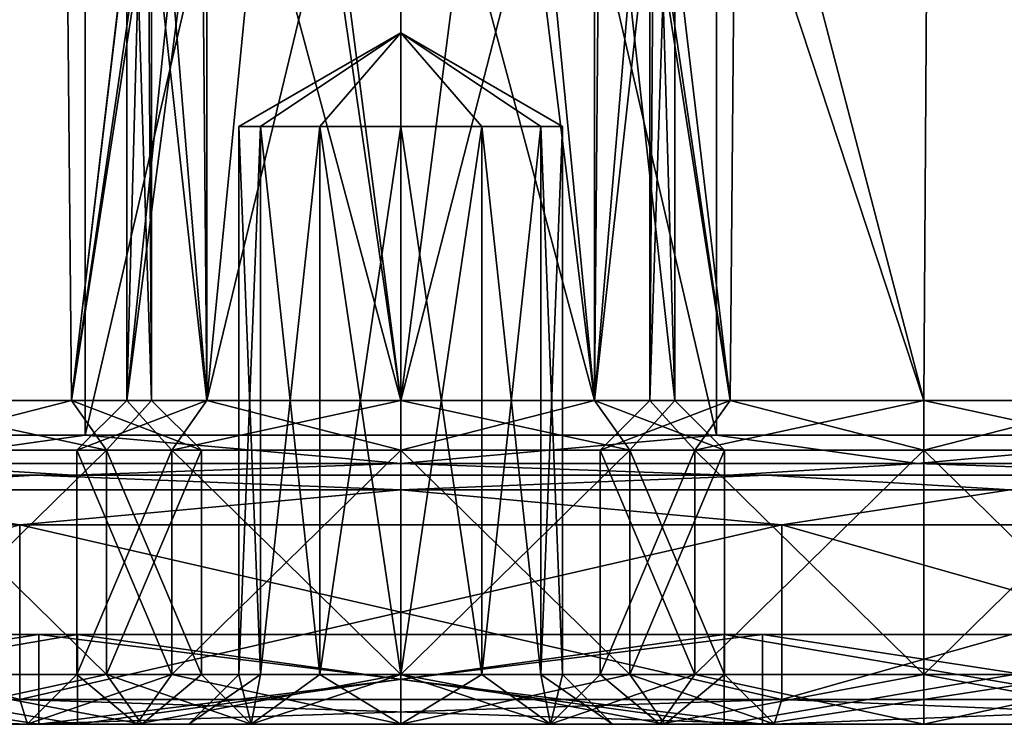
# Model space of a CAD drawing. Header units: millimetres. Extents: x -322 to 175, y 0 to 232.
# Tile 85 of 157: x 142 to 162, y 0 to 14. Entities that reach past the tile are written whole.
import ezdxf

# ---------------------------------------------------------------- set-up
doc = ezdxf.new("R2010")
doc.units = ezdxf.units.MM
doc.header["$LTSCALE"] = 65.185185
for name, color, linetype in [('289', 7, 'CONTINUOUS'), ('290', 7, 'CONTINUOUS'), ('291', 7, 'CONTINUOUS'), ('292', 7, 'CONTINUOUS'), ('293', 7, 'CONTINUOUS'), ('294', 7, 'CONTINUOUS'), ('295', 7, 'CONTINUOUS'), ('296', 7, 'CONTINUOUS'), ('298', 7, 'CONTINUOUS'), ('299', 7, 'CONTINUOUS'), ('300', 7, 'CONTINUOUS'), ('301', 7, 'CONTINUOUS'), ('302', 7, 'CONTINUOUS'), ('303', 7, 'CONTINUOUS'), ('304', 7, 'CONTINUOUS'), ('305', 7, 'CONTINUOUS'), ('306', 7, 'CONTINUOUS'), ('307', 7, 'CONTINUOUS'), ('308', 7, 'CONTINUOUS'), ('310', 7, 'CONTINUOUS'), ('311', 7, 'CONTINUOUS'), ('312', 7, 'CONTINUOUS'), ('313', 7, 'CONTINUOUS'), ('314', 7, 'CONTINUOUS'), ('315', 7, 'CONTINUOUS'), ('316', 7, 'CONTINUOUS'), ('317', 7, 'CONTINUOUS'), ('318', 7, 'CONTINUOUS'), ('319', 7, 'CONTINUOUS'), ('320', 7, 'CONTINUOUS'), ('321', 7, 'CONTINUOUS'), ('322', 7, 'CONTINUOUS'), ('323', 7, 'CONTINUOUS'), ('325', 7, 'CONTINUOUS'), ('326', 7, 'CONTINUOUS'), ('327', 7, 'CONTINUOUS'), ('328', 7, 'CONTINUOUS'), ('329', 7, 'CONTINUOUS'), ('330', 7, 'CONTINUOUS'), ('331', 7, 'CONTINUOUS'), ('332', 7, 'CONTINUOUS'), ('334', 7, 'CONTINUOUS'), ('335', 7, 'CONTINUOUS'), ('336', 7, 'CONTINUOUS'), ('337', 7, 'CONTINUOUS'), ('338', 7, 'CONTINUOUS'), ('364', 7, 'CONTINUOUS'), ('365', 7, 'CONTINUOUS')]:
    doc.layers.add(name, color=color, linetype=linetype)

msp = doc.modelspace()

# ---------------------------------------------------------------- linework, layer by layer
at = {"layer": '289', "color": 7, "linetype": 'CONTINUOUS', "true_color": 0xe0f2ff}
for points in [[(133.415, 60.5, -12.049), (143.665, 60.5, -19.497), (133.415, 5.8, -12.05), (133.415, 60.5, -12.049)], [(133.415, 5.8, -12.05), (143.665, 60.5, -19.497), (143.665, 5.8, -19.497), (133.415, 5.8, -12.05)], [(143.665, 60.5, -19.497), (156.335, 60.5, -19.497), (143.665, 5.8, -19.497), (143.665, 60.5, -19.497)], [(143.665, 5.8, -19.497), (156.335, 60.5, -19.497), (156.335, 5.8, -19.497), (143.665, 5.8, -19.497)], [(156.335, 60.5, -19.497), (166.585, 60.5, -12.049), (166.585, 5.8, -12.05), (156.335, 60.5, -19.497)], [(156.335, 5.8, -19.497), (156.335, 60.5, -19.497), (166.585, 5.8, -12.05), (156.335, 5.8, -19.497)]]:
    msp.add_3dface(points, dxfattribs=at)
at = {"layer": '290', "color": 7, "linetype": 'CONTINUOUS', "true_color": 0xe0f2ff}
for points in [[(130.785, 5, 13.959), (142.66, 5, 22.587), (143.42, 5, 20.258), (130.785, 5, 13.959)], [(132.771, 5, 12.524), (130.785, 5, 13.959), (143.42, 5, 20.258), (132.771, 5, 12.524)], [(142.66, 5, -22.587), (130.785, 5, -13.959), (143.42, 5, -20.258), (142.66, 5, -22.587)], [(143.42, 5, -20.258), (130.785, 5, -13.959), (132.771, 5, -12.524), (143.42, 5, -20.258)], [(142.66, 5, 22.587), (157.34, 5, 22.587), (156.58, 5, 20.258), (142.66, 5, 22.587)], [(143.42, 5, 20.258), (142.66, 5, 22.587), (156.58, 5, 20.258), (143.42, 5, 20.258)], [(157.34, 5, -22.587), (142.66, 5, -22.587), (143.42, 5, -20.258), (157.34, 5, -22.587)], [(156.58, 5, -20.258), (157.34, 5, -22.587), (143.42, 5, -20.258), (156.58, 5, -20.258)], [(157.34, 5, 22.587), (169.215, 5, 13.959), (156.58, 5, 20.258), (157.34, 5, 22.587)], [(156.58, 5, 20.258), (169.215, 5, 13.959), (167.229, 5, 12.524), (156.58, 5, 20.258)], [(169.215, 5, -13.959), (157.34, 5, -22.587), (156.58, 5, -20.258), (169.215, 5, -13.959)], [(167.229, 5, -12.524), (169.215, 5, -13.959), (156.58, 5, -20.258), (167.229, 5, -12.524)]]:
    msp.add_3dface(points, dxfattribs=at)
at = {"layer": '291', "color": 7, "linetype": 'CONTINUOUS', "true_color": 0xe0f2ff}
for points in [[(142.352, 0.5, -23.539), (129.977, 0.5, -14.547), (142.352, 4, -23.539), (142.352, 0.5, -23.539)], [(157.648, 0.5, -23.539), (142.352, 0.5, -23.539), (157.648, 4, -23.539), (157.648, 0.5, -23.539)], [(157.648, 4, -23.539), (142.352, 0.5, -23.539), (142.352, 4, -23.539), (157.648, 4, -23.539)], [(170.023, 0.5, -14.547), (157.648, 0.5, -23.539), (170.023, 4, -14.548), (170.023, 0.5, -14.547)], [(170.023, 4, -14.548), (157.648, 0.5, -23.539), (157.648, 4, -23.539), (170.023, 4, -14.548)]]:
    msp.add_3dface(points, dxfattribs=at)
at = {"layer": '292', "color": 7, "linetype": 'CONTINUOUS', "true_color": 0xe0f2ff}
for points in [[(142.506, 0, 23.063), (130.381, 0, 14.254), (142.738, 0, 22.35), (142.506, 0, 23.063)], [(142.738, 0, 22.35), (130.381, 0, 14.254), (130.988, 0, 13.813), (142.738, 0, 22.35)], [(130.381, 0, -14.254), (142.506, 0, -23.063), (142.738, 0, -22.35), (130.381, 0, -14.254)], [(130.988, 0, -13.813), (130.381, 0, -14.254), (142.738, 0, -22.35), (130.988, 0, -13.813)], [(157.494, 0, 23.063), (142.506, 0, 23.063), (142.738, 0, 22.35), (157.494, 0, 23.063)], [(142.506, 0, -23.063), (157.494, 0, -23.063), (157.262, 0, -22.35), (142.506, 0, -23.063)], [(142.738, 0, -22.35), (142.506, 0, -23.063), (157.262, 0, -22.35), (142.738, 0, -22.35)], [(157.262, 0, 22.35), (157.494, 0, 23.063), (142.738, 0, 22.35), (157.262, 0, 22.35)], [(169.619, 0, 14.254), (157.494, 0, 23.063), (157.262, 0, 22.35), (169.619, 0, 14.254)], [(169.012, 0, 13.813), (169.619, 0, 14.254), (157.262, 0, 22.35), (169.012, 0, 13.813)], [(157.494, 0, -23.063), (169.619, 0, -14.254), (157.262, 0, -22.35), (157.494, 0, -23.063)], [(157.262, 0, -22.35), (169.619, 0, -14.254), (169.012, 0, -13.813), (157.262, 0, -22.35)]]:
    msp.add_3dface(points, dxfattribs=at)
at = {"layer": '293', "color": 7, "linetype": 'CONTINUOUS', "true_color": 0xe0f2ff}
for points in [[(130.988, 0, -13.813), (142.738, 0, -22.35), (130.988, 1.8, -13.813), (130.988, 0, -13.813)], [(130.988, 1.8, -13.813), (142.738, 0, -22.35), (142.738, 1.8, -22.35), (130.988, 1.8, -13.813)], [(142.738, 0, -22.35), (157.262, 0, -22.35), (142.738, 1.8, -22.35), (142.738, 0, -22.35)], [(142.738, 1.8, -22.35), (157.262, 0, -22.35), (157.262, 1.8, -22.35), (142.738, 1.8, -22.35)], [(157.262, 0, -22.35), (169.012, 0, -13.813), (157.262, 1.8, -22.35), (157.262, 0, -22.35)], [(157.262, 1.8, -22.35), (169.012, 0, -13.813), (169.012, 1.8, -13.813), (157.262, 1.8, -22.35)]]:
    msp.add_3dface(points, dxfattribs=at)
at = {"layer": '294', "color": 7, "linetype": 'CONTINUOUS', "true_color": 0xe0f2ff}
for points in [[(130.988, 1.8, -13.813), (142.738, 1.8, -22.35), (143.511, 1.8, -19.972), (130.988, 1.8, -13.813)], [(133.011, 1.8, -12.343), (130.988, 1.8, -13.813), (143.511, 1.8, -19.972), (133.011, 1.8, -12.343)], [(142.738, 1.8, 22.35), (130.988, 1.8, 13.813), (143.511, 1.8, 19.972), (142.738, 1.8, 22.35)], [(143.511, 1.8, 19.972), (130.988, 1.8, 13.813), (133.011, 1.8, 12.343), (143.511, 1.8, 19.972)], [(142.738, 1.8, -22.35), (157.262, 1.8, -22.35), (156.489, 1.8, -19.972), (142.738, 1.8, -22.35)], [(143.511, 1.8, -19.972), (142.738, 1.8, -22.35), (156.489, 1.8, -19.972), (143.511, 1.8, -19.972)], [(157.262, 1.8, 22.35), (142.738, 1.8, 22.35), (143.511, 1.8, 19.972), (157.262, 1.8, 22.35)], [(156.489, 1.8, 19.972), (157.262, 1.8, 22.35), (143.511, 1.8, 19.972), (156.489, 1.8, 19.972)], [(157.262, 1.8, -22.35), (169.012, 1.8, -13.813), (156.489, 1.8, -19.972), (157.262, 1.8, -22.35)], [(156.489, 1.8, -19.972), (169.012, 1.8, -13.813), (166.989, 1.8, -12.343), (156.489, 1.8, -19.972)], [(169.012, 1.8, 13.813), (157.262, 1.8, 22.35), (156.489, 1.8, 19.972), (169.012, 1.8, 13.813)], [(166.989, 1.8, 12.343), (169.012, 1.8, 13.813), (156.489, 1.8, 19.972), (166.989, 1.8, 12.343)]]:
    msp.add_3dface(points, dxfattribs=at)
at = {"layer": '295', "color": 7, "linetype": 'CONTINUOUS', "true_color": 0xe0f2ff}
for points in [[(133.011, 1.8, -12.343), (143.511, 1.8, -19.972), (133.011, 0, -12.343), (133.011, 1.8, -12.343)], [(133.011, 0, -12.343), (143.511, 1.8, -19.972), (143.511, 0, -19.972), (133.011, 0, -12.343)], [(143.511, 1.8, -19.972), (156.489, 1.8, -19.972), (143.511, 0, -19.972), (143.511, 1.8, -19.972)], [(143.511, 0, -19.972), (156.489, 1.8, -19.972), (156.489, 0, -19.972), (143.511, 0, -19.972)], [(156.489, 1.8, -19.972), (166.989, 1.8, -12.343), (156.489, 0, -19.972), (156.489, 1.8, -19.972)], [(156.489, 0, -19.972), (166.989, 1.8, -12.343), (166.989, 0, -12.343), (156.489, 0, -19.972)]]:
    msp.add_3dface(points, dxfattribs=at)
at = {"layer": '296', "color": 7, "linetype": 'CONTINUOUS', "true_color": 0xe0f2ff}
for points in [[(133.011, 0, -12.343), (143.511, 0, -19.972), (144.697, 0, -13.803), (133.011, 0, -12.343)], [(142.5, 0, -8.5), (133.011, 0, -12.343), (144.697, 0, -13.803), (142.5, 0, -8.5)], [(133.011, 0, -12.343), (142.5, 0, -8.5), (144.697, 0, -3.197), (133.011, 0, -12.343)], [(133.011, 0, -12.343), (144.697, 0, -3.197), (139.5, 0, -2.5), (133.011, 0, -12.343)], [(143.511, 0, 19.972), (133.011, 0, 12.343), (150, 0, 19.25), (143.511, 0, 19.972)], [(133.011, 0, 12.343), (145.75, 0, 15), (146.995, 0, 18.005), (133.011, 0, 12.343)], [(145.75, 0, 15), (133.011, 0, 12.343), (139.5, 0, 12.5), (145.75, 0, 15)], [(150, 0, 19.25), (133.011, 0, 12.343), (146.995, 0, 18.005), (150, 0, 19.25)], [(144.697, 0, -3.197), (150, 0, -1), (139.5, 0, -2.5), (144.697, 0, -3.197)], [(139.5, 0, -2.5), (150, 0, -1), (144.803, 0, -0.303), (139.5, 0, -2.5)], [(146.995, 0, 11.995), (145.75, 0, 15), (139.5, 0, 12.5), (146.995, 0, 11.995)], [(144.803, 0, 10.303), (146.995, 0, 11.995), (139.5, 0, 12.5), (144.803, 0, 10.303)], [(143.511, 0, -19.972), (156.489, 0, -19.972), (166.989, 0, -12.343), (143.511, 0, -19.972)], [(143.511, 0, -19.972), (166.989, 0, -12.343), (150, 0, -16), (143.511, 0, -19.972)], [(144.697, 0, -13.803), (143.511, 0, -19.972), (150, 0, -16), (144.697, 0, -13.803)], [(156.489, 0, 19.972), (143.511, 0, 19.972), (150, 0, 19.25), (156.489, 0, 19.972)], [(144.803, 0, -0.303), (150, 0, -1), (155.197, 0, -0.303), (144.803, 0, -0.303)], [(150, 0, 10.75), (146.995, 0, 11.995), (144.803, 0, 10.303), (150, 0, 10.75)], [(150, 0, 10.75), (144.803, 0, 10.303), (155.197, 0, 10.303), (150, 0, 10.75)], [(147, 0, 5), (144.803, 0, -0.303), (153, 0, 5), (147, 0, 5)], [(153, 0, 5), (144.803, 0, -0.303), (155.197, 0, -0.303), (153, 0, 5)], [(144.803, 0, 10.303), (147, 0, 5), (155.197, 0, 10.303), (144.803, 0, 10.303)], [(155.197, 0, 10.303), (147, 0, 5), (153, 0, 5), (155.197, 0, 10.303)], [(150, 0, -16), (166.989, 0, -12.343), (155.303, 0, -13.803), (150, 0, -16)], [(153.005, 0, 18.005), (156.489, 0, 19.972), (150, 0, 19.25), (153.005, 0, 18.005)], [(150, 0, -1), (155.303, 0, -3.197), (160.5, 0, -2.5), (150, 0, -1)], [(155.197, 0, -0.303), (150, 0, -1), (160.5, 0, -2.5), (155.197, 0, -0.303)], [(153.005, 0, 11.995), (150, 0, 10.75), (160.5, 0, 12.5), (153.005, 0, 11.995)], [(160.5, 0, 12.5), (150, 0, 10.75), (155.197, 0, 10.303), (160.5, 0, 12.5)], [(154.25, 0, 15), (156.489, 0, 19.972), (153.005, 0, 18.005), (154.25, 0, 15)], [(154.25, 0, 15), (153.005, 0, 11.995), (160.5, 0, 12.5), (154.25, 0, 15)], [(156.489, 0, 19.972), (154.25, 0, 15), (160.5, 0, 12.5), (156.489, 0, 19.972)], [(155.303, 0, -13.803), (166.989, 0, -12.343), (157.5, 0, -8.5), (155.303, 0, -13.803)], [(155.303, 0, -3.197), (157.5, 0, -8.5), (160.5, 0, -2.5), (155.303, 0, -3.197)], [(166.989, 0, 12.343), (156.489, 0, 19.972), (160.5, 0, 12.5), (166.989, 0, 12.343)], [(166.989, 0, -12.343), (171, 0), (157.5, 0, -8.5), (166.989, 0, -12.343)], [(157.5, 0, -8.5), (171, 0), (160.5, 0, -2.5), (157.5, 0, -8.5)], [(160.5, 0, -2.5), (171, 0), (165.803, 0, -0.303), (160.5, 0, -2.5)], [(165.803, 0, 10.303), (166.989, 0, 12.343), (160.5, 0, 12.5), (165.803, 0, 10.303)]]:
    msp.add_3dface(points, dxfattribs=at)
at = {"layer": '298', "color": 7, "linetype": 'CONTINUOUS', "true_color": 0xe0f2ff}
for points in [[(143.665, 60.5, 19.497), (133.415, 60.5, 12.049), (133.415, 5.8, 12.05), (143.665, 60.5, 19.497)], [(143.665, 5.8, 19.497), (143.665, 60.5, 19.497), (133.415, 5.8, 12.05), (143.665, 5.8, 19.497)], [(156.335, 60.5, 19.497), (143.665, 60.5, 19.497), (156.335, 5.8, 19.497), (156.335, 60.5, 19.497)], [(156.335, 5.8, 19.497), (143.665, 60.5, 19.497), (143.665, 5.8, 19.497), (156.335, 5.8, 19.497)], [(166.585, 60.5, 12.049), (156.335, 60.5, 19.497), (166.585, 5.8, 12.05), (166.585, 60.5, 12.049)], [(166.585, 5.8, 12.05), (156.335, 60.5, 19.497), (156.335, 5.8, 19.497), (166.585, 5.8, 12.05)]]:
    msp.add_3dface(points, dxfattribs=at)
at = {"layer": '299', "color": 7, "linetype": 'CONTINUOUS', "true_color": 0xe0f2ff}
for points in [[(129.977, 0.5, 14.547), (142.352, 0.5, 23.539), (129.977, 4, 14.548), (129.977, 0.5, 14.547)], [(129.977, 4, 14.548), (142.352, 0.5, 23.539), (142.352, 4, 23.539), (129.977, 4, 14.548)], [(142.352, 0.5, 23.539), (157.648, 0.5, 23.539), (142.352, 4, 23.539), (142.352, 0.5, 23.539)], [(142.352, 4, 23.539), (157.648, 0.5, 23.539), (157.648, 4, 23.539), (142.352, 4, 23.539)], [(157.648, 0.5, 23.539), (170.023, 0.5, 14.547), (157.648, 4, 23.539), (157.648, 0.5, 23.539)], [(157.648, 4, 23.539), (170.023, 0.5, 14.547), (170.023, 4, 14.548), (157.648, 4, 23.539)]]:
    msp.add_3dface(points, dxfattribs=at)
at = {"layer": '300', "color": 7, "linetype": 'CONTINUOUS', "true_color": 0xe0f2ff}
for points in [[(142.738, 0, 22.35), (130.988, 0, 13.813), (142.738, 1.8, 22.35), (142.738, 0, 22.35)], [(130.988, 0, 13.813), (130.988, 1.8, 13.813), (142.738, 1.8, 22.35), (130.988, 0, 13.813)], [(157.262, 0, 22.35), (142.738, 0, 22.35), (157.262, 1.8, 22.35), (157.262, 0, 22.35)], [(142.738, 0, 22.35), (142.738, 1.8, 22.35), (157.262, 1.8, 22.35), (142.738, 0, 22.35)], [(169.012, 0, 13.813), (157.262, 0, 22.35), (169.012, 1.8, 13.813), (169.012, 0, 13.813)], [(157.262, 0, 22.35), (157.262, 1.8, 22.35), (169.012, 1.8, 13.813), (157.262, 0, 22.35)]]:
    msp.add_3dface(points, dxfattribs=at)
at = {"layer": '301', "color": 7, "linetype": 'CONTINUOUS', "true_color": 0xe0f2ff}
for points in [[(143.511, 1.8, 19.972), (133.011, 1.8, 12.343), (143.511, 0, 19.972), (143.511, 1.8, 19.972)], [(133.011, 1.8, 12.343), (133.011, 0, 12.343), (143.511, 0, 19.972), (133.011, 1.8, 12.343)], [(156.489, 1.8, 19.972), (143.511, 1.8, 19.972), (156.489, 0, 19.972), (156.489, 1.8, 19.972)], [(143.511, 1.8, 19.972), (143.511, 0, 19.972), (156.489, 0, 19.972), (143.511, 1.8, 19.972)], [(166.989, 1.8, 12.343), (156.489, 1.8, 19.972), (166.989, 0, 12.343), (166.989, 1.8, 12.343)], [(156.489, 1.8, 19.972), (156.489, 0, 19.972), (166.989, 0, 12.343), (156.489, 1.8, 19.972)]]:
    msp.add_3dface(points, dxfattribs=at)
at = {"layer": '302', "color": 7, "linetype": 'CONTINUOUS', "true_color": 0xe0f2ff}
for points in [[(130.785, 5, -13.959), (142.66, 5, -22.587), (137.771, 4.707, -21.18), (130.785, 5, -13.959)], [(142.66, 5, -22.587), (150, 4.707, -24.457), (137.771, 4.707, -21.18), (142.66, 5, -22.587)], [(142.66, 5, -22.587), (157.34, 5, -22.587), (150, 4.707, -24.457), (142.66, 5, -22.587)], [(157.34, 5, -22.587), (162.229, 4.707, -21.18), (150, 4.707, -24.457), (157.34, 5, -22.587)], [(157.34, 5, -22.587), (169.215, 5, -13.959), (162.229, 4.707, -21.18), (157.34, 5, -22.587)], [(150, 4.707, -24.457), (142.352, 4, -23.539), (137.771, 4.707, -21.18), (150, 4.707, -24.457)], [(157.648, 4, -23.539), (142.352, 4, -23.539), (150, 4.707, -24.457), (157.648, 4, -23.539)], [(162.229, 4.707, -21.18), (157.648, 4, -23.539), (150, 4.707, -24.457), (162.229, 4.707, -21.18)], [(170.023, 4, -14.548), (157.648, 4, -23.539), (162.229, 4.707, -21.18), (170.023, 4, -14.548)]]:
    msp.add_3dface(points, dxfattribs=at)
at = {"layer": '303', "color": 7, "linetype": 'CONTINUOUS', "true_color": 0xe0f2ff}
for points in [[(142.66, 5, 22.587), (130.785, 5, 13.959), (137.771, 4.707, 21.18), (142.66, 5, 22.587)], [(142.66, 5, 22.587), (137.771, 4.707, 21.18), (150, 4.707, 24.457), (142.66, 5, 22.587)], [(157.34, 5, 22.587), (142.66, 5, 22.587), (150, 4.707, 24.457), (157.34, 5, 22.587)], [(157.34, 5, 22.587), (150, 4.707, 24.457), (162.229, 4.707, 21.18), (157.34, 5, 22.587)], [(169.215, 5, 13.959), (157.34, 5, 22.587), (162.229, 4.707, 21.18), (169.215, 5, 13.959)], [(129.977, 4, 14.548), (142.352, 4, 23.539), (137.771, 4.707, 21.18), (129.977, 4, 14.548)], [(137.771, 4.707, 21.18), (142.352, 4, 23.539), (150, 4.707, 24.457), (137.771, 4.707, 21.18)], [(142.352, 4, 23.539), (157.648, 4, 23.539), (150, 4.707, 24.457), (142.352, 4, 23.539)], [(150, 4.707, 24.457), (157.648, 4, 23.539), (162.229, 4.707, 21.18), (150, 4.707, 24.457)], [(157.648, 4, 23.539), (170.023, 4, 14.548), (162.229, 4.707, 21.18), (157.648, 4, 23.539)]]:
    msp.add_3dface(points, dxfattribs=at)
at = {"layer": '304', "color": 7, "linetype": 'CONTINUOUS', "true_color": 0xe0f2ff}
for points in [[(133.415, 5.8, -12.05), (143.665, 5.8, -19.497), (139.633, 5.234, -17.956), (133.415, 5.8, -12.05)], [(143.665, 5.8, -19.497), (150, 5.234, -20.734), (139.633, 5.234, -17.956), (143.665, 5.8, -19.497)], [(143.665, 5.8, -19.497), (156.335, 5.8, -19.497), (150, 5.234, -20.734), (143.665, 5.8, -19.497)], [(156.335, 5.8, -19.497), (160.367, 5.234, -17.956), (150, 5.234, -20.734), (156.335, 5.8, -19.497)], [(156.335, 5.8, -19.497), (166.585, 5.8, -12.05), (160.367, 5.234, -17.956), (156.335, 5.8, -19.497)], [(166.585, 5.8, -12.05), (167.956, 5.234, -10.367), (160.367, 5.234, -17.956), (166.585, 5.8, -12.05)], [(143.42, 5, -20.258), (132.771, 5, -12.524), (139.633, 5.234, -17.956), (143.42, 5, -20.258)], [(150, 5.234, -20.734), (143.42, 5, -20.258), (139.633, 5.234, -17.956), (150, 5.234, -20.734)], [(156.58, 5, -20.258), (143.42, 5, -20.258), (150, 5.234, -20.734), (156.58, 5, -20.258)], [(160.367, 5.234, -17.956), (156.58, 5, -20.258), (150, 5.234, -20.734), (160.367, 5.234, -17.956)], [(167.229, 5, -12.524), (156.58, 5, -20.258), (160.367, 5.234, -17.956), (167.229, 5, -12.524)], [(167.956, 5.234, -10.367), (167.229, 5, -12.524), (160.367, 5.234, -17.956), (167.956, 5.234, -10.367)]]:
    msp.add_3dface(points, dxfattribs=at)
at = {"layer": '305', "color": 7, "linetype": 'CONTINUOUS', "true_color": 0xe0f2ff}
for points in [[(143.665, 5.8, 19.497), (133.415, 5.8, 12.05), (139.633, 5.234, 17.956), (143.665, 5.8, 19.497)], [(143.665, 5.8, 19.497), (139.633, 5.234, 17.956), (150, 5.234, 20.734), (143.665, 5.8, 19.497)], [(156.335, 5.8, 19.497), (143.665, 5.8, 19.497), (150, 5.234, 20.734), (156.335, 5.8, 19.497)], [(156.335, 5.8, 19.497), (150, 5.234, 20.734), (160.367, 5.234, 17.956), (156.335, 5.8, 19.497)], [(166.585, 5.8, 12.05), (156.335, 5.8, 19.497), (160.367, 5.234, 17.956), (166.585, 5.8, 12.05)], [(166.585, 5.8, 12.05), (160.367, 5.234, 17.956), (167.956, 5.234, 10.367), (166.585, 5.8, 12.05)], [(132.771, 5, 12.524), (143.42, 5, 20.258), (139.633, 5.234, 17.956), (132.771, 5, 12.524)], [(139.633, 5.234, 17.956), (143.42, 5, 20.258), (150, 5.234, 20.734), (139.633, 5.234, 17.956)], [(143.42, 5, 20.258), (156.58, 5, 20.258), (150, 5.234, 20.734), (143.42, 5, 20.258)], [(150, 5.234, 20.734), (156.58, 5, 20.258), (160.367, 5.234, 17.956), (150, 5.234, 20.734)], [(156.58, 5, 20.258), (167.229, 5, 12.524), (160.367, 5.234, 17.956), (156.58, 5, 20.258)], [(160.367, 5.234, 17.956), (167.229, 5, 12.524), (167.956, 5.234, 10.367), (160.367, 5.234, 17.956)]]:
    msp.add_3dface(points, dxfattribs=at)
at = {"layer": '306', "color": 7, "linetype": 'CONTINUOUS', "true_color": 0xe0f2ff}
for points in [[(145.404, 1, -3.904), (143.5, 1, -8.5), (145.404, 5.5, -3.904), (145.404, 1, -3.904)], [(145.404, 5.5, -3.904), (143.5, 1, -8.5), (143.5, 5.5, -8.5), (145.404, 5.5, -3.904)], [(150, 1, -2), (145.404, 1, -3.904), (150, 5.5, -2), (150, 1, -2)], [(150, 5.5, -2), (145.404, 1, -3.904), (145.404, 5.5, -3.904), (150, 5.5, -2)], [(154.596, 1, -3.904), (150, 1, -2), (154.596, 5.5, -3.904), (154.596, 1, -3.904)], [(154.596, 5.5, -3.904), (150, 1, -2), (150, 5.5, -2), (154.596, 5.5, -3.904)], [(156.5, 1, -8.5), (154.596, 1, -3.904), (156.5, 5.5, -8.5), (156.5, 1, -8.5)], [(156.5, 5.5, -8.5), (154.596, 1, -3.904), (154.596, 5.5, -3.904), (156.5, 5.5, -8.5)]]:
    msp.add_3dface(points, dxfattribs=at)
at = {"layer": '307', "color": 7, "linetype": 'CONTINUOUS', "true_color": 0xe0f2ff}
for points in [[(145.404, 5.5, -3.904), (143.5, 5.5, -8.5), (146.111, 6.5, -4.611), (145.404, 5.5, -3.904)], [(146.111, 6.5, -4.611), (143.5, 5.5, -8.5), (144.5, 6.5, -8.5), (146.111, 6.5, -4.611)], [(150, 5.5, -2), (145.404, 5.5, -3.904), (150, 6.5, -3), (150, 5.5, -2)], [(150, 6.5, -3), (145.404, 5.5, -3.904), (146.111, 6.5, -4.611), (150, 6.5, -3)], [(154.596, 5.5, -3.904), (150, 5.5, -2), (153.889, 6.5, -4.611), (154.596, 5.5, -3.904)], [(153.889, 6.5, -4.611), (150, 5.5, -2), (150, 6.5, -3), (153.889, 6.5, -4.611)], [(155.5, 6.5, -8.5), (154.596, 5.5, -3.904), (153.889, 6.5, -4.611), (155.5, 6.5, -8.5)], [(156.5, 5.5, -8.5), (154.596, 5.5, -3.904), (155.5, 6.5, -8.5), (156.5, 5.5, -8.5)]]:
    msp.add_3dface(points, dxfattribs=at)
at = {"layer": '308', "color": 7, "linetype": 'CONTINUOUS', "true_color": 0xe0f2ff}
for points in [[(144.5, 6.5, -8.5), (144.5, 21, -8.5), (144.891, 21, -6.462), (144.5, 6.5, -8.5)], [(146.01, 18, -4.714), (144.5, 6.5, -8.5), (146.01, 21, -4.714), (146.01, 18, -4.714)], [(146.01, 21, -4.714), (144.5, 6.5, -8.5), (144.891, 21, -6.462), (146.01, 21, -4.714)], [(155.5, 6.5, -8.5), (153.889, 6.5, -4.611), (155.5, 21, -8.5), (155.5, 6.5, -8.5)], [(155.5, 21, -8.5), (153.889, 6.5, -4.611), (155.109, 21, -6.462), (155.5, 21, -8.5)], [(155.109, 21, -6.462), (153.889, 6.5, -4.611), (153.99, 18, -4.714), (155.109, 21, -6.462)], [(146.111, 6.5, -4.611), (144.5, 6.5, -8.5), (146.01, 18, -4.714), (146.111, 6.5, -4.611)], [(147.181, 17.465, -3.778), (146.111, 6.5, -4.611), (146.01, 18, -4.714), (147.181, 17.465, -3.778)], [(153.99, 18, -4.714), (153.889, 6.5, -4.611), (152.824, 17.467, -3.78), (153.99, 18, -4.714)], [(148.646, 17.005, -3.169), (146.111, 6.5, -4.611), (147.181, 17.465, -3.778), (148.646, 17.005, -3.169)], [(153.889, 6.5, -4.611), (150, 6.5, -3), (152.824, 17.467, -3.78), (153.889, 6.5, -4.611)], [(152.824, 17.467, -3.78), (150, 6.5, -3), (151.355, 17.005, -3.169), (152.824, 17.467, -3.78)], [(150, 6.5, -3), (146.111, 6.5, -4.611), (148.646, 17.005, -3.169), (150, 6.5, -3)], [(150.001, 16.845, -3), (150, 6.5, -3), (148.646, 17.005, -3.169), (150.001, 16.845, -3)], [(151.355, 17.005, -3.169), (150, 6.5, -3), (150.001, 16.845, -3), (151.355, 17.005, -3.169)]]:
    msp.add_3dface(points, dxfattribs=at)
at = {"layer": '310', "color": 7, "linetype": 'CONTINUOUS', "true_color": 0xe0f2ff}
for points in [[(144.697, 0, -3.197), (142.5, 0, -8.5), (145.404, 1, -3.904), (144.697, 0, -3.197)], [(142.5, 0, -8.5), (143.5, 1, -8.5), (145.404, 1, -3.904), (142.5, 0, -8.5)], [(150, 0, -1), (144.697, 0, -3.197), (150, 1, -2), (150, 0, -1)], [(144.697, 0, -3.197), (145.404, 1, -3.904), (150, 1, -2), (144.697, 0, -3.197)], [(155.303, 0, -3.197), (150, 0, -1), (154.596, 1, -3.904), (155.303, 0, -3.197)], [(150, 0, -1), (150, 1, -2), (154.596, 1, -3.904), (150, 0, -1)], [(155.303, 0, -3.197), (154.596, 1, -3.904), (156.5, 1, -8.5), (155.303, 0, -3.197)], [(157.5, 0, -8.5), (155.303, 0, -3.197), (156.5, 1, -8.5), (157.5, 0, -8.5)]]:
    msp.add_3dface(points, dxfattribs=at)
at = {"layer": '311', "color": 7, "linetype": 'CONTINUOUS', "true_color": 0xe0f2ff}
for points in [[(143.5, 5.5, -8.5), (143.5, 1, -8.5), (145.404, 1, -13.096), (143.5, 5.5, -8.5)], [(145.404, 5.5, -13.096), (143.5, 5.5, -8.5), (145.404, 1, -13.096), (145.404, 5.5, -13.096)], [(150, 5.5, -15), (145.404, 5.5, -13.096), (150, 1, -15), (150, 5.5, -15)], [(150, 1, -15), (145.404, 5.5, -13.096), (145.404, 1, -13.096), (150, 1, -15)], [(154.596, 5.5, -13.096), (150, 5.5, -15), (154.596, 1, -13.096), (154.596, 5.5, -13.096)], [(154.596, 1, -13.096), (150, 5.5, -15), (150, 1, -15), (154.596, 1, -13.096)], [(156.5, 1, -8.5), (156.5, 5.5, -8.5), (154.596, 5.5, -13.096), (156.5, 1, -8.5)], [(156.5, 1, -8.5), (154.596, 5.5, -13.096), (154.596, 1, -13.096), (156.5, 1, -8.5)]]:
    msp.add_3dface(points, dxfattribs=at)
at = {"layer": '312', "color": 7, "linetype": 'CONTINUOUS', "true_color": 0xe0f2ff}
for points in [[(144.5, 6.5, -8.5), (143.5, 5.5, -8.5), (145.404, 5.5, -13.096), (144.5, 6.5, -8.5)], [(144.5, 6.5, -8.5), (145.404, 5.5, -13.096), (146.111, 6.5, -12.389), (144.5, 6.5, -8.5)], [(145.404, 5.5, -13.096), (150, 5.5, -15), (146.111, 6.5, -12.389), (145.404, 5.5, -13.096)], [(146.111, 6.5, -12.389), (150, 5.5, -15), (150, 6.5, -14), (146.111, 6.5, -12.389)], [(150, 5.5, -15), (154.596, 5.5, -13.096), (150, 6.5, -14), (150, 5.5, -15)], [(150, 6.5, -14), (154.596, 5.5, -13.096), (153.889, 6.5, -12.389), (150, 6.5, -14)], [(156.5, 5.5, -8.5), (155.5, 6.5, -8.5), (153.889, 6.5, -12.389), (156.5, 5.5, -8.5)], [(154.596, 5.5, -13.096), (156.5, 5.5, -8.5), (153.889, 6.5, -12.389), (154.596, 5.5, -13.096)]]:
    msp.add_3dface(points, dxfattribs=at)
at = {"layer": '313', "color": 7, "linetype": 'CONTINUOUS', "true_color": 0xe0f2ff}
for points in [[(144.5, 21, -8.5), (144.5, 6.5, -8.5), (146.111, 6.5, -12.389), (144.5, 21, -8.5)], [(144.919, 21, -10.605), (144.5, 21, -8.5), (146.111, 6.5, -12.389), (144.919, 21, -10.605)], [(146.111, 21, -12.389), (144.919, 21, -10.605), (146.111, 6.5, -12.389), (146.111, 21, -12.389)], [(147.895, 21, -13.581), (146.111, 21, -12.389), (150, 6.5, -14), (147.895, 21, -13.581)], [(146.111, 21, -12.389), (146.111, 6.5, -12.389), (150, 6.5, -14), (146.111, 21, -12.389)], [(150, 21, -14), (147.895, 21, -13.581), (150, 6.5, -14), (150, 21, -14)], [(152.105, 21, -13.581), (150, 21, -14), (153.889, 6.5, -12.389), (152.105, 21, -13.581)], [(150, 21, -14), (150, 6.5, -14), (153.889, 6.5, -12.389), (150, 21, -14)], [(153.889, 21, -12.389), (152.105, 21, -13.581), (153.889, 6.5, -12.389), (153.889, 21, -12.389)], [(155.5, 6.5, -8.5), (155.081, 21, -10.605), (153.889, 21, -12.389), (155.5, 6.5, -8.5)], [(155.5, 6.5, -8.5), (153.889, 21, -12.389), (153.889, 6.5, -12.389), (155.5, 6.5, -8.5)], [(155.5, 6.5, -8.5), (155.5, 21, -8.5), (155.081, 21, -10.605), (155.5, 6.5, -8.5)]]:
    msp.add_3dface(points, dxfattribs=at)
at = {"layer": '314', "color": 7, "linetype": 'CONTINUOUS', "true_color": 0xe0f2ff}
for points in [[(142.5, 0, -8.5), (144.697, 0, -13.803), (143.5, 1, -8.5), (142.5, 0, -8.5)], [(143.5, 1, -8.5), (144.697, 0, -13.803), (145.404, 1, -13.096), (143.5, 1, -8.5)], [(144.697, 0, -13.803), (150, 0, -16), (145.404, 1, -13.096), (144.697, 0, -13.803)], [(150, 0, -16), (150, 1, -15), (145.404, 1, -13.096), (150, 0, -16)], [(150, 0, -16), (155.303, 0, -13.803), (150, 1, -15), (150, 0, -16)], [(155.303, 0, -13.803), (154.596, 1, -13.096), (150, 1, -15), (155.303, 0, -13.803)], [(155.303, 0, -13.803), (157.5, 0, -8.5), (154.596, 1, -13.096), (155.303, 0, -13.803)], [(157.5, 0, -8.5), (156.5, 1, -8.5), (154.596, 1, -13.096), (157.5, 0, -8.5)]]:
    msp.add_3dface(points, dxfattribs=at)
at = {"layer": '315', "color": 7, "linetype": 'CONTINUOUS', "true_color": 0xe0f2ff}
for points in [[(146.995, 0, 18.005), (145.75, 0, 15), (147.185, 1, 16.625), (146.995, 0, 18.005)], [(147.185, 1, 16.625), (145.75, 0, 15), (146.75, 1, 15), (147.185, 1, 16.625)], [(150, 0, 19.25), (146.995, 0, 18.005), (150, 1, 18.25), (150, 0, 19.25)], [(150, 1, 18.25), (146.995, 0, 18.005), (148.375, 1, 17.815), (150, 1, 18.25)], [(148.375, 1, 17.815), (146.995, 0, 18.005), (147.185, 1, 16.625), (148.375, 1, 17.815)], [(153.005, 0, 18.005), (150, 0, 19.25), (151.625, 1, 17.815), (153.005, 0, 18.005)], [(151.625, 1, 17.815), (150, 0, 19.25), (150, 1, 18.25), (151.625, 1, 17.815)], [(152.815, 1, 16.625), (153.005, 0, 18.005), (151.625, 1, 17.815), (152.815, 1, 16.625)], [(153.25, 1, 15), (153.005, 0, 18.005), (152.815, 1, 16.625), (153.25, 1, 15)], [(154.25, 0, 15), (153.005, 0, 18.005), (153.25, 1, 15), (154.25, 0, 15)]]:
    msp.add_3dface(points, dxfattribs=at)
at = {"layer": '316', "color": 7, "linetype": 'CONTINUOUS', "true_color": 0xe0f2ff}
for points in [[(147.185, 1, 16.625), (146.75, 1, 15), (147.185, 12, 16.625), (147.185, 1, 16.625)], [(147.185, 12, 16.625), (146.75, 1, 15), (146.75, 12, 15), (147.185, 12, 16.625)], [(148.375, 1, 17.815), (147.185, 1, 16.625), (148.375, 12, 17.815), (148.375, 1, 17.815)], [(148.375, 12, 17.815), (147.185, 1, 16.625), (147.185, 12, 16.625), (148.375, 12, 17.815)], [(150, 1, 18.25), (148.375, 1, 17.815), (150, 12, 18.25), (150, 1, 18.25)], [(150, 12, 18.25), (148.375, 1, 17.815), (148.375, 12, 17.815), (150, 12, 18.25)], [(151.625, 1, 17.815), (150, 1, 18.25), (151.625, 12, 17.815), (151.625, 1, 17.815)], [(151.625, 12, 17.815), (150, 1, 18.25), (150, 12, 18.25), (151.625, 12, 17.815)], [(152.815, 1, 16.625), (151.625, 1, 17.815), (152.815, 12, 16.625), (152.815, 1, 16.625)], [(152.815, 12, 16.625), (151.625, 1, 17.815), (151.625, 12, 17.815), (152.815, 12, 16.625)], [(153.25, 1, 15), (152.815, 1, 16.625), (153.25, 12, 15), (153.25, 1, 15)], [(153.25, 12, 15), (152.815, 1, 16.625), (152.815, 12, 16.625), (153.25, 12, 15)]]:
    msp.add_3dface(points, dxfattribs=at)
at = {"layer": '317', "color": 7, "linetype": 'CONTINUOUS', "true_color": 0xe0f2ff}
for points in [[(147.185, 12, 16.625), (146.75, 12, 15), (150, 13.876, 15), (147.185, 12, 16.625)], [(148.375, 12, 17.815), (147.185, 12, 16.625), (150, 13.876, 15), (148.375, 12, 17.815)], [(150, 12, 18.25), (148.375, 12, 17.815), (150, 13.876, 15), (150, 12, 18.25)], [(153.25, 12, 15), (152.815, 12, 16.625), (150, 13.876, 15), (153.25, 12, 15)], [(152.815, 12, 16.625), (151.625, 12, 17.815), (150, 13.876, 15), (152.815, 12, 16.625)], [(151.625, 12, 17.815), (150, 12, 18.25), (150, 13.876, 15), (151.625, 12, 17.815)]]:
    msp.add_3dface(points, dxfattribs=at)
at = {"layer": '318', "color": 7, "linetype": 'CONTINUOUS', "true_color": 0xe0f2ff}
for points in [[(145.75, 0, 15), (146.995, 0, 11.995), (146.75, 1, 15), (145.75, 0, 15)], [(146.75, 1, 15), (146.995, 0, 11.995), (147.185, 1, 13.375), (146.75, 1, 15)], [(146.995, 0, 11.995), (150, 0, 10.75), (148.375, 1, 12.185), (146.995, 0, 11.995)], [(147.185, 1, 13.375), (146.995, 0, 11.995), (148.375, 1, 12.185), (147.185, 1, 13.375)], [(148.375, 1, 12.185), (150, 0, 10.75), (150, 1, 11.75), (148.375, 1, 12.185)], [(150, 0, 10.75), (153.005, 0, 11.995), (150, 1, 11.75), (150, 0, 10.75)], [(150, 1, 11.75), (153.005, 0, 11.995), (151.625, 1, 12.185), (150, 1, 11.75)], [(151.625, 1, 12.185), (153.005, 0, 11.995), (152.815, 1, 13.375), (151.625, 1, 12.185)], [(153.005, 0, 11.995), (154.25, 0, 15), (152.815, 1, 13.375), (153.005, 0, 11.995)], [(154.25, 0, 15), (153.25, 1, 15), (152.815, 1, 13.375), (154.25, 0, 15)]]:
    msp.add_3dface(points, dxfattribs=at)
at = {"layer": '319', "color": 7, "linetype": 'CONTINUOUS', "true_color": 0xe0f2ff}
for points in [[(146.75, 12, 15), (146.75, 1, 15), (147.185, 1, 13.375), (146.75, 12, 15)], [(146.75, 12, 15), (147.185, 1, 13.375), (147.185, 12, 13.375), (146.75, 12, 15)], [(147.185, 1, 13.375), (148.375, 1, 12.185), (147.185, 12, 13.375), (147.185, 1, 13.375)], [(147.185, 12, 13.375), (148.375, 1, 12.185), (148.375, 12, 12.185), (147.185, 12, 13.375)], [(148.375, 1, 12.185), (150, 1, 11.75), (148.375, 12, 12.185), (148.375, 1, 12.185)], [(148.375, 12, 12.185), (150, 1, 11.75), (150, 12, 11.75), (148.375, 12, 12.185)], [(150, 1, 11.75), (151.625, 1, 12.185), (150, 12, 11.75), (150, 1, 11.75)], [(150, 12, 11.75), (151.625, 1, 12.185), (151.625, 12, 12.185), (150, 12, 11.75)], [(151.625, 1, 12.185), (152.815, 1, 13.375), (151.625, 12, 12.185), (151.625, 1, 12.185)], [(151.625, 12, 12.185), (152.815, 1, 13.375), (152.815, 12, 13.375), (151.625, 12, 12.185)], [(153.25, 1, 15), (153.25, 12, 15), (152.815, 12, 13.375), (153.25, 1, 15)], [(152.815, 1, 13.375), (153.25, 1, 15), (152.815, 12, 13.375), (152.815, 1, 13.375)]]:
    msp.add_3dface(points, dxfattribs=at)
at = {"layer": '320', "color": 7, "linetype": 'CONTINUOUS', "true_color": 0xe0f2ff}
for points in [[(150, 13.876, 15), (146.75, 12, 15), (147.185, 12, 13.375), (150, 13.876, 15)], [(150, 13.876, 15), (147.185, 12, 13.375), (148.375, 12, 12.185), (150, 13.876, 15)], [(150, 13.876, 15), (148.375, 12, 12.185), (150, 12, 11.75), (150, 13.876, 15)], [(153.25, 12, 15), (150, 13.876, 15), (152.815, 12, 13.375), (153.25, 12, 15)], [(150, 13.876, 15), (150, 12, 11.75), (151.625, 12, 12.185), (150, 13.876, 15)], [(150, 13.876, 15), (151.625, 12, 12.185), (152.815, 12, 13.375), (150, 13.876, 15)]]:
    msp.add_3dface(points, dxfattribs=at)
at = {"layer": '321', "color": 7, "linetype": 'CONTINUOUS', "true_color": 0xe0f2ff}
for points in [[(144.096, 1, 9.596), (139.5, 1, 11.5), (144.096, 5.5, 9.596), (144.096, 1, 9.596)], [(144.096, 5.5, 9.596), (139.5, 1, 11.5), (139.5, 5.5, 11.5), (144.096, 5.5, 9.596)], [(146, 1, 5), (144.096, 1, 9.596), (146, 5.5, 5), (146, 1, 5)], [(146, 5.5, 5), (144.096, 1, 9.596), (144.096, 5.5, 9.596), (146, 5.5, 5)]]:
    msp.add_3dface(points, dxfattribs=at)
at = {"layer": '322', "color": 7, "linetype": 'CONTINUOUS', "true_color": 0xe0f2ff}
for points in [[(144.096, 5.5, 9.596), (139.5, 5.5, 11.5), (143.389, 6.5, 8.889), (144.096, 5.5, 9.596)], [(143.389, 6.5, 8.889), (139.5, 5.5, 11.5), (139.5, 6.5, 10.5), (143.389, 6.5, 8.889)], [(145, 6.5, 5), (144.096, 5.5, 9.596), (143.389, 6.5, 8.889), (145, 6.5, 5)], [(146, 5.5, 5), (144.096, 5.5, 9.596), (145, 6.5, 5), (146, 5.5, 5)]]:
    msp.add_3dface(points, dxfattribs=at)
at = {"layer": '323', "color": 7, "linetype": 'CONTINUOUS', "true_color": 0xe0f2ff}
for points in [[(143.286, 21, 8.99), (139.5, 6.5, 10.5), (139.404, 21, 10.499), (143.286, 21, 8.99)], [(143.286, 18, 8.99), (139.5, 6.5, 10.5), (143.286, 21, 8.99), (143.286, 18, 8.99)], [(143.389, 6.5, 8.889), (139.5, 6.5, 10.5), (143.286, 18, 8.99), (143.389, 6.5, 8.889)], [(143.389, 6.5, 8.889), (143.286, 18, 8.99), (144.652, 17.155, 6.926), (143.389, 6.5, 8.889)], [(144.928, 16.916, 5.887), (143.389, 6.5, 8.889), (144.652, 17.155, 6.926), (144.928, 16.916, 5.887)], [(145, 16.845, 5), (143.389, 6.5, 8.889), (144.928, 16.916, 5.887), (145, 16.845, 5)], [(145, 6.5, 5), (143.389, 6.5, 8.889), (145, 16.845, 5), (145, 6.5, 5)]]:
    msp.add_3dface(points, dxfattribs=at)
at = {"layer": '325', "color": 7, "linetype": 'CONTINUOUS', "true_color": 0xe0f2ff}
for points in [[(144.803, 0, 10.303), (139.5, 0, 12.5), (144.096, 1, 9.596), (144.803, 0, 10.303)], [(139.5, 0, 12.5), (139.5, 1, 11.5), (144.096, 1, 9.596), (139.5, 0, 12.5)], [(144.803, 0, 10.303), (144.096, 1, 9.596), (146, 1, 5), (144.803, 0, 10.303)], [(147, 0, 5), (144.803, 0, 10.303), (146, 1, 5), (147, 0, 5)]]:
    msp.add_3dface(points, dxfattribs=at)
at = {"layer": '326', "color": 7, "linetype": 'CONTINUOUS', "true_color": 0xe0f2ff}
for points in [[(144.096, 5.5, 0.404), (139.5, 5.5, -1.5), (144.096, 1, 0.404), (144.096, 5.5, 0.404)], [(144.096, 1, 0.404), (139.5, 5.5, -1.5), (139.5, 1, -1.5), (144.096, 1, 0.404)], [(146, 1, 5), (146, 5.5, 5), (144.096, 5.5, 0.404), (146, 1, 5)], [(146, 1, 5), (144.096, 5.5, 0.404), (144.096, 1, 0.404), (146, 1, 5)]]:
    msp.add_3dface(points, dxfattribs=at)
at = {"layer": '327', "color": 7, "linetype": 'CONTINUOUS', "true_color": 0xe0f2ff}
for points in [[(139.5, 5.5, -1.5), (144.096, 5.5, 0.404), (139.5, 6.5, -0.5), (139.5, 5.5, -1.5)], [(139.5, 6.5, -0.5), (144.096, 5.5, 0.404), (143.389, 6.5, 1.111), (139.5, 6.5, -0.5)], [(146, 5.5, 5), (145, 6.5, 5), (143.389, 6.5, 1.111), (146, 5.5, 5)], [(144.096, 5.5, 0.404), (146, 5.5, 5), (143.389, 6.5, 1.111), (144.096, 5.5, 0.404)]]:
    msp.add_3dface(points, dxfattribs=at)
at = {"layer": '328', "color": 7, "linetype": 'CONTINUOUS', "true_color": 0xe0f2ff}
for points in [[(139.404, 21, -0.499), (139.5, 6.5, -0.5), (143.286, 18, 1.01), (139.404, 21, -0.499)], [(139.5, 6.5, -0.5), (143.389, 6.5, 1.111), (143.286, 18, 1.01), (139.5, 6.5, -0.5)], [(143.286, 18, 1.01), (143.389, 6.5, 1.111), (144.653, 17.154, 3.077), (143.286, 18, 1.01)], [(143.389, 6.5, 1.111), (145, 6.5, 5), (144.653, 17.154, 3.077), (143.389, 6.5, 1.111)], [(144.653, 17.154, 3.077), (145, 6.5, 5), (144.928, 16.916, 4.115), (144.653, 17.154, 3.077)], [(145, 6.5, 5), (145, 16.845, 5), (144.928, 16.916, 4.115), (145, 6.5, 5)]]:
    msp.add_3dface(points, dxfattribs=at)
at = {"layer": '329', "color": 7, "linetype": 'CONTINUOUS', "true_color": 0xe0f2ff}
for points in [[(139.5, 0, -2.5), (144.803, 0, -0.303), (139.5, 1, -1.5), (139.5, 0, -2.5)], [(144.803, 0, -0.303), (144.096, 1, 0.404), (139.5, 1, -1.5), (144.803, 0, -0.303)], [(144.803, 0, -0.303), (147, 0, 5), (144.096, 1, 0.404), (144.803, 0, -0.303)], [(147, 0, 5), (146, 1, 5), (144.096, 1, 0.404), (147, 0, 5)]]:
    msp.add_3dface(points, dxfattribs=at)
at = {"layer": '330', "color": 7, "linetype": 'CONTINUOUS', "true_color": 0xe0f2ff}
for points in [[(154, 5.5, 5), (155.904, 5.5, 9.596), (154, 1, 5), (154, 5.5, 5)], [(154, 1, 5), (155.904, 5.5, 9.596), (155.904, 1, 9.596), (154, 1, 5)], [(155.904, 5.5, 9.596), (160.5, 5.5, 11.5), (155.904, 1, 9.596), (155.904, 5.5, 9.596)], [(155.904, 1, 9.596), (160.5, 5.5, 11.5), (160.5, 1, 11.5), (155.904, 1, 9.596)], [(160.5, 5.5, 11.5), (165.096, 5.5, 9.596), (160.5, 1, 11.5), (160.5, 5.5, 11.5)], [(160.5, 1, 11.5), (165.096, 5.5, 9.596), (165.096, 1, 9.596), (160.5, 1, 11.5)]]:
    msp.add_3dface(points, dxfattribs=at)
at = {"layer": '331', "color": 7, "linetype": 'CONTINUOUS', "true_color": 0xe0f2ff}
for points in [[(155.904, 5.5, 9.596), (154, 5.5, 5), (156.611, 6.5, 8.889), (155.904, 5.5, 9.596)], [(156.611, 6.5, 8.889), (154, 5.5, 5), (155, 6.5, 5), (156.611, 6.5, 8.889)], [(160.5, 5.5, 11.5), (155.904, 5.5, 9.596), (160.5, 6.5, 10.5), (160.5, 5.5, 11.5)], [(160.5, 6.5, 10.5), (155.904, 5.5, 9.596), (156.611, 6.5, 8.889), (160.5, 6.5, 10.5)], [(165.096, 5.5, 9.596), (160.5, 5.5, 11.5), (164.389, 6.5, 8.889), (165.096, 5.5, 9.596)], [(164.389, 6.5, 8.889), (160.5, 5.5, 11.5), (160.5, 6.5, 10.5), (164.389, 6.5, 8.889)]]:
    msp.add_3dface(points, dxfattribs=at)
at = {"layer": '332', "color": 7, "linetype": 'CONTINUOUS', "true_color": 0xe0f2ff}
for points in [[(160.5, 6.5, 10.5), (156.714, 18, 8.99), (160.596, 21, 10.499), (160.5, 6.5, 10.5)], [(164.389, 6.5, 8.889), (160.5, 6.5, 10.5), (160.596, 21, 10.499), (164.389, 6.5, 8.889)], [(164.423, 21, 8.855), (164.389, 6.5, 8.889), (160.596, 21, 10.499), (164.423, 21, 8.855)], [(156.714, 18, 8.99), (156.611, 6.5, 8.889), (155.348, 17.155, 6.926), (156.714, 18, 8.99)], [(160.5, 6.5, 10.5), (156.611, 6.5, 8.889), (156.714, 18, 8.99), (160.5, 6.5, 10.5)], [(156.611, 6.5, 8.889), (155, 6.5, 5), (155.348, 17.155, 6.926), (156.611, 6.5, 8.889)], [(155.348, 17.155, 6.926), (155, 6.5, 5), (155.072, 16.916, 5.887), (155.348, 17.155, 6.926)], [(155.072, 16.916, 5.887), (155, 6.5, 5), (155, 16.845, 5), (155.072, 16.916, 5.887)]]:
    msp.add_3dface(points, dxfattribs=at)
at = {"layer": '334', "color": 7, "linetype": 'CONTINUOUS', "true_color": 0xe0f2ff}
for points in [[(155.197, 0, 10.303), (153, 0, 5), (155.904, 1, 9.596), (155.197, 0, 10.303)], [(153, 0, 5), (154, 1, 5), (155.904, 1, 9.596), (153, 0, 5)], [(160.5, 0, 12.5), (155.197, 0, 10.303), (160.5, 1, 11.5), (160.5, 0, 12.5)], [(155.197, 0, 10.303), (155.904, 1, 9.596), (160.5, 1, 11.5), (155.197, 0, 10.303)], [(165.803, 0, 10.303), (160.5, 0, 12.5), (165.096, 1, 9.596), (165.803, 0, 10.303)], [(160.5, 0, 12.5), (160.5, 1, 11.5), (165.096, 1, 9.596), (160.5, 0, 12.5)]]:
    msp.add_3dface(points, dxfattribs=at)
at = {"layer": '335', "color": 7, "linetype": 'CONTINUOUS', "true_color": 0xe0f2ff}
for points in [[(154, 5.5, 5), (154, 1, 5), (155.904, 1, 0.404), (154, 5.5, 5)], [(154, 5.5, 5), (155.904, 1, 0.404), (155.904, 5.5, 0.404), (154, 5.5, 5)], [(155.904, 1, 0.404), (160.5, 1, -1.5), (155.904, 5.5, 0.404), (155.904, 1, 0.404)], [(155.904, 5.5, 0.404), (160.5, 1, -1.5), (160.5, 5.5, -1.5), (155.904, 5.5, 0.404)], [(160.5, 1, -1.5), (165.096, 1, 0.404), (160.5, 5.5, -1.5), (160.5, 1, -1.5)], [(160.5, 5.5, -1.5), (165.096, 1, 0.404), (165.096, 5.5, 0.404), (160.5, 5.5, -1.5)]]:
    msp.add_3dface(points, dxfattribs=at)
at = {"layer": '336', "color": 7, "linetype": 'CONTINUOUS', "true_color": 0xe0f2ff}
for points in [[(155, 6.5, 5), (154, 5.5, 5), (155.904, 5.5, 0.404), (155, 6.5, 5)], [(155, 6.5, 5), (155.904, 5.5, 0.404), (156.611, 6.5, 1.111), (155, 6.5, 5)], [(155.904, 5.5, 0.404), (160.5, 5.5, -1.5), (156.611, 6.5, 1.111), (155.904, 5.5, 0.404)], [(156.611, 6.5, 1.111), (160.5, 5.5, -1.5), (160.5, 6.5, -0.5), (156.611, 6.5, 1.111)], [(160.5, 5.5, -1.5), (165.096, 5.5, 0.404), (160.5, 6.5, -0.5), (160.5, 5.5, -1.5)], [(160.5, 6.5, -0.5), (165.096, 5.5, 0.404), (164.389, 6.5, 1.111), (160.5, 6.5, -0.5)]]:
    msp.add_3dface(points, dxfattribs=at)
at = {"layer": '337', "color": 7, "linetype": 'CONTINUOUS', "true_color": 0xe0f2ff}
for points in [[(160.596, 21, -0.499), (156.714, 21, 1.01), (160.5, 6.5, -0.5), (160.596, 21, -0.499)], [(160.5, 6.5, -0.5), (156.714, 21, 1.01), (156.714, 18, 1.01), (160.5, 6.5, -0.5)], [(160.596, 21, -0.499), (160.5, 6.5, -0.5), (164.389, 6.5, 1.111), (160.596, 21, -0.499)], [(164.423, 21, 1.145), (160.596, 21, -0.499), (164.389, 6.5, 1.111), (164.423, 21, 1.145)], [(155.347, 17.154, 3.077), (156.611, 6.5, 1.111), (156.714, 18, 1.01), (155.347, 17.154, 3.077)], [(156.611, 6.5, 1.111), (160.5, 6.5, -0.5), (156.714, 18, 1.01), (156.611, 6.5, 1.111)], [(155.072, 16.916, 4.115), (156.611, 6.5, 1.111), (155.347, 17.154, 3.077), (155.072, 16.916, 4.115)], [(155, 16.845, 5), (156.611, 6.5, 1.111), (155.072, 16.916, 4.115), (155, 16.845, 5)], [(155, 16.845, 5), (155, 6.5, 5), (156.611, 6.5, 1.111), (155, 16.845, 5)]]:
    msp.add_3dface(points, dxfattribs=at)
at = {"layer": '338', "color": 7, "linetype": 'CONTINUOUS', "true_color": 0xe0f2ff}
for points in [[(153, 0, 5), (155.197, 0, -0.303), (154, 1, 5), (153, 0, 5)], [(154, 1, 5), (155.197, 0, -0.303), (155.904, 1, 0.404), (154, 1, 5)], [(155.197, 0, -0.303), (160.5, 0, -2.5), (155.904, 1, 0.404), (155.197, 0, -0.303)], [(160.5, 0, -2.5), (160.5, 1, -1.5), (155.904, 1, 0.404), (160.5, 0, -2.5)], [(160.5, 0, -2.5), (165.803, 0, -0.303), (160.5, 1, -1.5), (160.5, 0, -2.5)], [(165.803, 0, -0.303), (165.096, 1, 0.404), (160.5, 1, -1.5), (165.803, 0, -0.303)]]:
    msp.add_3dface(points, dxfattribs=at)
at = {"layer": '364', "color": 7, "linetype": 'CONTINUOUS', "true_color": 0xe0f2ff}
for points in [[(130.381, 0, 14.254), (142.506, 0, 23.063), (129.977, 0.5, 14.547), (130.381, 0, 14.254)], [(142.506, 0, 23.063), (142.352, 0.5, 23.539), (129.977, 0.5, 14.547), (142.506, 0, 23.063)], [(142.506, 0, 23.063), (157.494, 0, 23.063), (142.352, 0.5, 23.539), (142.506, 0, 23.063)], [(157.494, 0, 23.063), (157.648, 0.5, 23.539), (142.352, 0.5, 23.539), (157.494, 0, 23.063)], [(157.494, 0, 23.063), (169.619, 0, 14.254), (157.648, 0.5, 23.539), (157.494, 0, 23.063)], [(169.619, 0, 14.254), (170.023, 0.5, 14.547), (157.648, 0.5, 23.539), (169.619, 0, 14.254)]]:
    msp.add_3dface(points, dxfattribs=at)
at = {"layer": '365', "color": 7, "linetype": 'CONTINUOUS', "true_color": 0xe0f2ff}
for points in [[(129.977, 0.5, -14.547), (142.352, 0.5, -23.539), (130.381, 0, -14.254), (129.977, 0.5, -14.547)], [(142.352, 0.5, -23.539), (142.506, 0, -23.063), (130.381, 0, -14.254), (142.352, 0.5, -23.539)], [(142.352, 0.5, -23.539), (157.648, 0.5, -23.539), (142.506, 0, -23.063), (142.352, 0.5, -23.539)], [(157.648, 0.5, -23.539), (157.494, 0, -23.063), (142.506, 0, -23.063), (157.648, 0.5, -23.539)], [(157.648, 0.5, -23.539), (170.023, 0.5, -14.547), (157.494, 0, -23.063), (157.648, 0.5, -23.539)], [(170.023, 0.5, -14.547), (169.619, 0, -14.254), (157.494, 0, -23.063), (170.023, 0.5, -14.547)]]:
    msp.add_3dface(points, dxfattribs=at)

doc.saveas('drawing.dxf')
